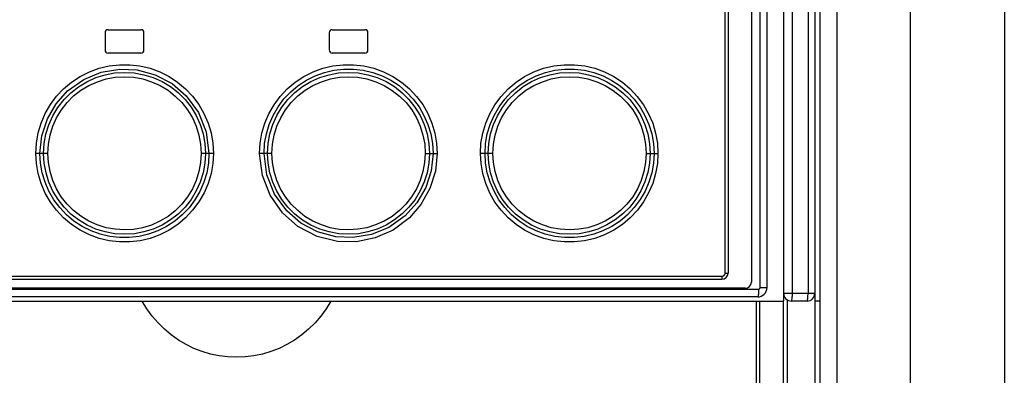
# Model space of a CAD drawing. Header units: millimetres. Extents: x 0 to 594, y 0 to 420.
# Tile 16 of 80: x 74.09 to 86.74, y 237.19 to 241.76. Entities that reach past the tile are written whole.
import ezdxf

# ---------------------------------------------------------------- set-up
doc = ezdxf.new("R2010")
doc.units = ezdxf.units.MM
doc.header["$LTSCALE"] = 32.67
doc.layers.get('0').update_dxf_attribs({"linetype": 'CONTINUOUS'})

msp = doc.modelspace()

# ---------------------------------------------------------------- linework, layer by layer
at = {"color": 7, "linetype": 'CONTINUOUS'}
for p, q in [((84.373, 264.343), (84.373, 174.003)), ((84.59, 264.343), (84.59, 174.003)), ((85.532, 264.343), (85.532, 174.003)), ((86.744, 264.343), (86.744, 174.003)), ((83.605, 238.317), (83.605, 264.221)), ((83.693, 238.317), (83.693, 264.221)), ((83.907, 238.143), (83.907, 264.243)), ((84.019, 238.243), (84.019, 264.243)), ((84.22, 264.243), (84.22, 238.243)), ((84.307, 264.243), (84.307, 174.003)), ((83.493, 264.061), (83.493, 238.388)), ((83.157, 238.503), (83.157, 263.963)), ((83.193, 263.963), (83.193, 238.503)), ((75.183, 241.593), (75.183, 241.373)), ((75.223, 241.633), (75.643, 241.633)), ((75.683, 241.373), (75.683, 241.593)), ((78.063, 241.593), (78.063, 241.373)), ((78.103, 241.633), (78.523, 241.633)), ((78.563, 241.373), (78.563, 241.593)), ((75.643, 241.333), (75.223, 241.333)), ((78.523, 241.333), (78.103, 241.333)), ((75.106, 241.137), (75.236, 241.168)), ((75.236, 241.168), (75.368, 241.183)), ((75.368, 241.183), (75.5, 241.183)), ((75.5, 241.183), (75.631, 241.168)), ((75.631, 241.168), (75.761, 241.137)), ((77.983, 241.137), (78.112, 241.168)), ((78.112, 241.168), (78.244, 241.183)), ((78.244, 241.183), (78.377, 241.183)), ((78.377, 241.183), (78.509, 241.168)), ((78.509, 241.168), (78.639, 241.137)), ((80.821, 241.137), (80.951, 241.168)), ((80.951, 241.168), (81.083, 241.183)), ((81.083, 241.183), (81.216, 241.183)), ((81.216, 241.183), (81.349, 241.168)), ((81.349, 241.168), (81.478, 241.137)), ((74.752, 240.959), (74.863, 241.032)), ((74.863, 241.032), (74.981, 241.092)), ((74.909, 240.995), (75.133, 241.087)), ((74.95, 240.965), (75.064, 241.017)), ((74.981, 241.092), (75.106, 241.137)), ((75.064, 241.017), (75.183, 241.054)), ((75.133, 241.087), (75.371, 241.127)), ((75.183, 241.054), (75.306, 241.077)), ((75.196, 241), (75.312, 241.021)), ((75.306, 241.077), (75.431, 241.085)), ((75.312, 241.021), (75.432, 241.028)), ((75.371, 241.127), (75.595, 241.117)), ((75.431, 241.085), (75.557, 241.078)), ((75.432, 241.028), (75.551, 241.021)), ((75.551, 241.021), (75.668, 241)), ((75.557, 241.078), (75.681, 241.055)), ((75.595, 241.117), (75.828, 241.054)), ((75.681, 241.055), (75.801, 241.018)), ((75.761, 241.137), (75.887, 241.091)), ((75.801, 241.018), (75.916, 240.966)), ((75.828, 241.054), (76.045, 240.94)), ((75.887, 241.091), (76.006, 241.031)), ((76.006, 241.031), (76.116, 240.959)), ((77.628, 240.958), (77.739, 241.031)), ((77.739, 241.031), (77.859, 241.091)), ((77.771, 240.984), (77.884, 241.041)), ((77.828, 240.966), (77.943, 241.017)), ((77.859, 241.091), (77.983, 241.137)), ((77.884, 241.041), (78.003, 241.084)), ((77.943, 241.017), (78.062, 241.055)), ((78.003, 241.084), (78.126, 241.113)), ((78.062, 241.055), (78.185, 241.077)), ((78.079, 241), (78.195, 241.021)), ((78.126, 241.113), (78.251, 241.127)), ((78.185, 241.077), (78.311, 241.085)), ((78.195, 241.021), (78.314, 241.028)), ((78.251, 241.127), (78.378, 241.127)), ((78.311, 241.085), (78.437, 241.077)), ((78.314, 241.028), (78.433, 241.021)), ((78.378, 241.127), (78.503, 241.112)), ((78.433, 241.021), (78.549, 241)), ((78.437, 241.077), (78.56, 241.055)), ((78.503, 241.112), (78.626, 241.083)), ((78.56, 241.055), (78.68, 241.017)), ((78.626, 241.083), (78.744, 241.04)), ((78.639, 241.137), (78.763, 241.092)), ((78.68, 241.017), (78.795, 240.966)), ((78.744, 241.04), (78.857, 240.983)), ((78.763, 241.092), (78.882, 241.032)), ((78.882, 241.032), (78.994, 240.959)), ((80.466, 240.958), (80.577, 241.031)), ((80.577, 241.031), (80.697, 241.092)), ((80.612, 240.984), (80.725, 241.041)), ((80.667, 240.966), (80.781, 241.017)), ((80.697, 241.092), (80.821, 241.137)), ((80.725, 241.041), (80.844, 241.084)), ((80.781, 241.017), (80.901, 241.055)), ((80.844, 241.084), (80.967, 241.113)), ((80.901, 241.055), (81.024, 241.077)), ((80.919, 241), (81.035, 241.021)), ((80.967, 241.113), (81.093, 241.127)), ((81.024, 241.077), (81.15, 241.085)), ((81.035, 241.021), (81.155, 241.028)), ((81.093, 241.127), (81.219, 241.127)), ((81.15, 241.085), (81.276, 241.077)), ((81.155, 241.028), (81.274, 241.021)), ((81.219, 241.127), (81.345, 241.112)), ((81.274, 241.021), (81.39, 241)), ((81.276, 241.077), (81.399, 241.054)), ((81.345, 241.112), (81.467, 241.083)), ((81.399, 241.054), (81.518, 241.017)), ((81.467, 241.083), (81.586, 241.039)), ((81.478, 241.137), (81.603, 241.091)), ((81.518, 241.017), (81.633, 240.965)), ((81.586, 241.039), (81.699, 240.982)), ((81.603, 241.091), (81.722, 241.031)), ((81.722, 241.031), (81.833, 240.957)), ((74.65, 240.873), (74.752, 240.959)), ((74.701, 240.846), (74.909, 240.995)), ((74.744, 240.823), (74.842, 240.9)), ((74.842, 240.9), (74.95, 240.965)), ((74.872, 240.854), (74.975, 240.916)), ((74.975, 240.916), (75.084, 240.965)), ((75.084, 240.965), (75.196, 241)), ((75.668, 241), (75.781, 240.965)), ((75.781, 240.965), (75.89, 240.915)), ((75.89, 240.915), (75.993, 240.854)), ((75.916, 240.966), (76.024, 240.901)), ((76.024, 240.901), (76.123, 240.824)), ((76.045, 240.94), (76.226, 240.784)), ((76.116, 240.959), (76.217, 240.874)), ((77.526, 240.872), (77.628, 240.958)), ((77.569, 240.834), (77.665, 240.915)), ((77.622, 240.824), (77.721, 240.901)), ((77.665, 240.915), (77.771, 240.984)), ((77.721, 240.901), (77.828, 240.966)), ((77.754, 240.854), (77.856, 240.916)), ((77.856, 240.916), (77.966, 240.965)), ((77.966, 240.965), (78.079, 241)), ((78.549, 241), (78.663, 240.964)), ((78.663, 240.964), (78.772, 240.915)), ((78.772, 240.915), (78.875, 240.853)), ((78.795, 240.966), (78.902, 240.901)), ((78.857, 240.983), (78.962, 240.914)), ((78.902, 240.901), (79.001, 240.823)), ((78.962, 240.914), (79.059, 240.832)), ((78.994, 240.959), (79.095, 240.873)), ((80.364, 240.872), (80.466, 240.958)), ((80.409, 240.834), (80.506, 240.915)), ((80.46, 240.823), (80.559, 240.901)), ((80.506, 240.915), (80.612, 240.984)), ((80.559, 240.901), (80.667, 240.966)), ((80.594, 240.854), (80.696, 240.916)), ((80.696, 240.916), (80.806, 240.965)), ((80.806, 240.965), (80.919, 241)), ((81.39, 241), (81.504, 240.964)), ((81.504, 240.964), (81.613, 240.915)), ((81.613, 240.915), (81.716, 240.853)), ((81.633, 240.965), (81.74, 240.9)), ((81.699, 240.982), (81.804, 240.913)), ((81.74, 240.9), (81.84, 240.823)), ((81.804, 240.913), (81.901, 240.832)), ((81.833, 240.957), (81.935, 240.872)), ((74.48, 240.67), (74.559, 240.777)), ((74.553, 240.68), (74.701, 240.846)), ((74.559, 240.777), (74.65, 240.873)), ((74.655, 240.734), (74.744, 240.823)), ((74.695, 240.697), (74.779, 240.781)), ((74.779, 240.781), (74.872, 240.854)), ((75.993, 240.854), (76.086, 240.78)), ((76.086, 240.78), (76.17, 240.696)), ((76.123, 240.824), (76.212, 240.735)), ((76.217, 240.874), (76.308, 240.778)), ((76.226, 240.784), (76.383, 240.568)), ((76.308, 240.778), (76.387, 240.67)), ((77.357, 240.669), (77.436, 240.775)), ((77.436, 240.775), (77.526, 240.872)), ((77.483, 240.743), (77.569, 240.834)), ((77.533, 240.735), (77.622, 240.824)), ((77.576, 240.697), (77.66, 240.781)), ((77.66, 240.781), (77.754, 240.854)), ((78.875, 240.853), (78.968, 240.78)), ((78.968, 240.78), (79.052, 240.696)), ((79.001, 240.823), (79.09, 240.734)), ((79.059, 240.832), (79.145, 240.741)), ((79.095, 240.873), (79.186, 240.776)), ((79.186, 240.776), (79.266, 240.67)), ((80.195, 240.669), (80.274, 240.776)), ((80.274, 240.776), (80.364, 240.872)), ((80.323, 240.742), (80.409, 240.834)), ((80.371, 240.735), (80.46, 240.823)), ((80.417, 240.697), (80.501, 240.781)), ((80.501, 240.781), (80.594, 240.854)), ((81.716, 240.853), (81.809, 240.779)), ((81.809, 240.779), (81.893, 240.695)), ((81.84, 240.823), (81.929, 240.734)), ((81.901, 240.832), (81.987, 240.74)), ((81.935, 240.872), (82.025, 240.775)), ((82.025, 240.775), (82.104, 240.668)), ((74.413, 240.554), (74.48, 240.67)), ((74.441, 240.486), (74.553, 240.68)), ((74.512, 240.527), (74.577, 240.635)), ((74.577, 240.635), (74.655, 240.734)), ((74.621, 240.603), (74.695, 240.697)), ((76.17, 240.696), (76.244, 240.602)), ((76.212, 240.735), (76.289, 240.637)), ((76.289, 240.637), (76.354, 240.529)), ((76.387, 240.67), (76.454, 240.554)), ((77.29, 240.553), (77.357, 240.669)), ((77.344, 240.532), (77.407, 240.642)), ((77.39, 240.528), (77.456, 240.636)), ((77.407, 240.642), (77.483, 240.743)), ((77.456, 240.636), (77.533, 240.735)), ((77.502, 240.603), (77.576, 240.697)), ((79.052, 240.696), (79.125, 240.602)), ((79.09, 240.734), (79.167, 240.636)), ((79.145, 240.741), (79.22, 240.64)), ((79.167, 240.636), (79.233, 240.528)), ((79.22, 240.64), (79.283, 240.531)), ((79.266, 240.67), (79.332, 240.554)), ((80.128, 240.553), (80.195, 240.669)), ((80.184, 240.532), (80.248, 240.642)), ((80.228, 240.527), (80.293, 240.635)), ((80.248, 240.642), (80.323, 240.742)), ((80.293, 240.635), (80.371, 240.735)), ((80.343, 240.603), (80.417, 240.697)), ((81.893, 240.695), (81.966, 240.601)), ((81.929, 240.734), (82.006, 240.635)), ((81.987, 240.74), (82.062, 240.639)), ((82.062, 240.639), (82.124, 240.53)), ((82.104, 240.668), (82.17, 240.553)), ((74.361, 240.432), (74.413, 240.554)), ((74.46, 240.412), (74.512, 240.527)), ((74.56, 240.501), (74.621, 240.603)), ((76.244, 240.602), (76.305, 240.5)), ((76.354, 240.529), (76.406, 240.414)), ((76.383, 240.568), (76.482, 240.321)), ((76.454, 240.554), (76.507, 240.432)), ((77.238, 240.43), (77.29, 240.553)), ((77.293, 240.416), (77.344, 240.532)), ((77.338, 240.413), (77.39, 240.528)), ((77.441, 240.501), (77.502, 240.603)), ((79.125, 240.602), (79.186, 240.5)), ((79.233, 240.528), (79.284, 240.414)), ((79.283, 240.531), (79.333, 240.415)), ((79.332, 240.554), (79.385, 240.432)), ((80.076, 240.431), (80.128, 240.553)), ((80.134, 240.416), (80.184, 240.532)), ((80.176, 240.413), (80.228, 240.527)), ((80.281, 240.501), (80.343, 240.603)), ((81.966, 240.601), (82.027, 240.499)), ((82.006, 240.635), (82.071, 240.528)), ((82.071, 240.528), (82.122, 240.413)), ((82.124, 240.53), (82.174, 240.415)), ((82.17, 240.553), (82.223, 240.43)), ((74.323, 240.305), (74.361, 240.432)), ((74.37, 240.268), (74.441, 240.486)), ((74.423, 240.292), (74.46, 240.412)), ((74.475, 240.278), (74.511, 240.392)), ((74.511, 240.392), (74.56, 240.501)), ((76.305, 240.5), (76.354, 240.392)), ((76.354, 240.392), (76.389, 240.277)), ((76.406, 240.414), (76.444, 240.294)), ((76.507, 240.432), (76.545, 240.305)), ((77.2, 240.303), (77.238, 240.43)), ((77.257, 240.295), (77.293, 240.416)), ((77.301, 240.293), (77.338, 240.413)), ((77.356, 240.278), (77.392, 240.393)), ((77.392, 240.393), (77.441, 240.501)), ((79.186, 240.5), (79.235, 240.391)), ((79.235, 240.391), (79.27, 240.277)), ((79.284, 240.414), (79.322, 240.294)), ((79.333, 240.415), (79.369, 240.295)), ((79.385, 240.432), (79.422, 240.304)), ((80.038, 240.303), (80.076, 240.431)), ((80.097, 240.295), (80.134, 240.416)), ((80.139, 240.293), (80.176, 240.413)), ((80.197, 240.278), (80.233, 240.392)), ((80.233, 240.392), (80.281, 240.501)), ((82.027, 240.499), (82.076, 240.391)), ((82.076, 240.391), (82.111, 240.277)), ((82.122, 240.413), (82.159, 240.293)), ((82.174, 240.415), (82.21, 240.294)), ((82.223, 240.43), (82.26, 240.303)), ((74.3, 240.174), (74.323, 240.305)), ((74.346, 240.043), (74.37, 240.268)), ((74.401, 240.169), (74.423, 240.292)), ((74.454, 240.161), (74.475, 240.278)), ((76.389, 240.277), (76.411, 240.16)), ((76.444, 240.294), (76.467, 240.17)), ((76.482, 240.321), (76.518, 240.043)), ((76.545, 240.305), (76.567, 240.175)), ((77.178, 240.173), (77.2, 240.303)), ((77.234, 240.17), (77.257, 240.295)), ((77.278, 240.17), (77.301, 240.293)), ((77.335, 240.162), (77.356, 240.278)), ((79.27, 240.277), (79.292, 240.16)), ((79.322, 240.294), (79.345, 240.17)), ((79.369, 240.295), (79.392, 240.17)), ((79.422, 240.304), (79.445, 240.174)), ((80.015, 240.173), (80.038, 240.303)), ((80.075, 240.17), (80.097, 240.295)), ((80.116, 240.17), (80.139, 240.293)), ((80.176, 240.162), (80.197, 240.278)), ((82.111, 240.277), (82.132, 240.16)), ((82.159, 240.293), (82.182, 240.17)), ((82.21, 240.294), (82.232, 240.17)), ((82.26, 240.303), (82.283, 240.173)), ((74.293, 240.043), (74.3, 240.174)), ((74.393, 240.043), (74.401, 240.169)), ((74.447, 240.043), (74.454, 240.161)), ((76.411, 240.16), (76.418, 240.043)), ((76.467, 240.17), (76.475, 240.043)), ((76.567, 240.175), (76.575, 240.043)), ((77.17, 240.043), (77.178, 240.173)), ((77.227, 240.043), (77.234, 240.17)), ((77.271, 240.043), (77.278, 240.17)), ((77.328, 240.043), (77.335, 240.162)), ((79.292, 240.16), (79.299, 240.043)), ((79.345, 240.17), (79.352, 240.043)), ((79.392, 240.17), (79.399, 240.043)), ((79.445, 240.174), (79.453, 240.043)), ((80.008, 240.043), (80.015, 240.173)), ((80.068, 240.043), (80.075, 240.17)), ((80.109, 240.043), (80.116, 240.17)), ((80.169, 240.043), (80.176, 240.162)), ((82.132, 240.16), (82.139, 240.043)), ((82.182, 240.17), (82.19, 240.043)), ((82.232, 240.17), (82.24, 240.043)), ((82.283, 240.173), (82.29, 240.043)), ((74.3, 239.913), (74.293, 240.043)), ((74.447, 240.043), (74.293, 240.043)), ((74.354, 239.916), (74.346, 240.043)), ((74.401, 239.917), (74.393, 240.043)), ((74.454, 239.926), (74.447, 240.043)), ((76.418, 240.043), (76.411, 239.925)), ((76.575, 240.043), (76.418, 240.043)), ((76.475, 240.043), (76.467, 239.917)), ((76.518, 240.043), (76.511, 239.917)), ((76.575, 240.043), (76.568, 239.914)), ((77.207, 239.757), (77.17, 240.043)), ((77.328, 240.043), (77.17, 240.043)), ((77.263, 239.766), (77.227, 240.043)), ((77.278, 239.917), (77.271, 240.043)), ((77.335, 239.926), (77.328, 240.043)), ((79.299, 240.043), (79.291, 239.925)), ((79.299, 240.043), (79.453, 240.043)), ((79.352, 240.043), (79.345, 239.917)), ((79.399, 240.043), (79.376, 239.82)), ((79.453, 240.043), (79.429, 239.813)), ((80.016, 239.913), (80.008, 240.043)), ((80.169, 240.043), (80.008, 240.043)), ((80.075, 239.916), (80.068, 240.043)), ((80.116, 239.917), (80.109, 240.043)), ((80.176, 239.926), (80.169, 240.043)), ((82.139, 240.043), (82.132, 239.925)), ((82.139, 240.043), (82.29, 240.043)), ((82.19, 240.043), (82.182, 239.918)), ((82.24, 240.043), (82.232, 239.917)), ((82.29, 240.043), (82.283, 239.913)), ((74.323, 239.782), (74.3, 239.913)), ((74.376, 239.792), (74.354, 239.916)), ((74.424, 239.793), (74.401, 239.917)), ((74.475, 239.81), (74.454, 239.926)), ((76.411, 239.925), (76.389, 239.808)), ((76.467, 239.917), (76.444, 239.794)), ((76.511, 239.917), (76.489, 239.792)), ((76.568, 239.914), (76.545, 239.784)), ((77.301, 239.793), (77.278, 239.917)), ((77.356, 239.809), (77.335, 239.926)), ((79.291, 239.925), (79.27, 239.809)), ((79.345, 239.917), (79.322, 239.794)), ((80.038, 239.783), (80.016, 239.913)), ((80.097, 239.792), (80.075, 239.916)), ((80.139, 239.793), (80.116, 239.917)), ((80.197, 239.809), (80.176, 239.926)), ((82.132, 239.925), (82.111, 239.809)), ((82.182, 239.918), (82.16, 239.795)), ((82.232, 239.917), (82.21, 239.793)), ((82.283, 239.913), (82.26, 239.784)), ((74.361, 239.655), (74.323, 239.782)), ((74.412, 239.671), (74.376, 239.792)), ((74.461, 239.673), (74.424, 239.793)), ((74.51, 239.696), (74.475, 239.81)), ((76.389, 239.808), (76.354, 239.694)), ((76.444, 239.794), (76.407, 239.674)), ((76.489, 239.792), (76.452, 239.671)), ((76.545, 239.784), (76.507, 239.657)), ((77.306, 239.504), (77.207, 239.757)), ((77.363, 239.517), (77.263, 239.766)), ((77.339, 239.672), (77.301, 239.793)), ((77.391, 239.695), (77.356, 239.809)), ((79.27, 239.809), (79.235, 239.694)), ((79.322, 239.794), (79.285, 239.675)), ((79.376, 239.82), (79.305, 239.603)), ((79.429, 239.813), (79.359, 239.589)), ((80.076, 239.655), (80.038, 239.783)), ((80.134, 239.671), (80.097, 239.792)), ((80.177, 239.673), (80.139, 239.793)), ((80.232, 239.695), (80.197, 239.809)), ((82.111, 239.809), (82.075, 239.695)), ((82.16, 239.795), (82.123, 239.675)), ((82.21, 239.793), (82.174, 239.673)), ((82.26, 239.784), (82.223, 239.657)), ((74.413, 239.532), (74.361, 239.655)), ((74.462, 239.556), (74.412, 239.671)), ((74.513, 239.558), (74.461, 239.673)), ((74.559, 239.587), (74.51, 239.696)), ((76.354, 239.694), (76.305, 239.585)), ((76.407, 239.674), (76.355, 239.559)), ((76.452, 239.671), (76.402, 239.554)), ((76.507, 239.657), (76.455, 239.534)), ((77.391, 239.557), (77.339, 239.672)), ((77.44, 239.586), (77.391, 239.695)), ((79.235, 239.694), (79.186, 239.586)), ((79.285, 239.675), (79.233, 239.56)), ((80.128, 239.533), (80.076, 239.655)), ((80.184, 239.555), (80.134, 239.671)), ((80.229, 239.558), (80.177, 239.673)), ((80.281, 239.587), (80.232, 239.695)), ((82.075, 239.695), (82.027, 239.587)), ((82.123, 239.675), (82.071, 239.561)), ((82.174, 239.673), (82.125, 239.557)), ((82.223, 239.657), (82.171, 239.535)), ((74.48, 239.417), (74.413, 239.532)), ((74.525, 239.447), (74.462, 239.556)), ((74.578, 239.451), (74.513, 239.558)), ((74.62, 239.485), (74.559, 239.587)), ((76.305, 239.585), (76.243, 239.484)), ((76.355, 239.559), (76.29, 239.451)), ((76.402, 239.554), (76.338, 239.445)), ((76.455, 239.534), (76.389, 239.418)), ((77.465, 239.277), (77.306, 239.504)), ((77.52, 239.302), (77.363, 239.517)), ((77.456, 239.45), (77.391, 239.557)), ((77.502, 239.484), (77.44, 239.586)), ((79.186, 239.586), (79.124, 239.484)), ((79.233, 239.56), (79.168, 239.451)), ((79.305, 239.603), (79.191, 239.405)), ((79.359, 239.589), (79.243, 239.384)), ((80.195, 239.417), (80.128, 239.533)), ((80.247, 239.447), (80.184, 239.555)), ((80.294, 239.45), (80.229, 239.558)), ((80.343, 239.485), (80.281, 239.587)), ((82.027, 239.587), (81.966, 239.485)), ((82.071, 239.561), (82.006, 239.453)), ((82.125, 239.557), (82.062, 239.448)), ((82.171, 239.535), (82.105, 239.419)), ((74.559, 239.311), (74.48, 239.417)), ((74.6, 239.346), (74.525, 239.447)), ((74.655, 239.352), (74.578, 239.451)), ((74.694, 239.391), (74.62, 239.485)), ((74.777, 239.307), (74.694, 239.391)), ((76.169, 239.389), (76.085, 239.305)), ((76.243, 239.484), (76.169, 239.389)), ((76.29, 239.451), (76.212, 239.352)), ((76.338, 239.445), (76.263, 239.344)), ((76.389, 239.418), (76.309, 239.311)), ((77.534, 239.351), (77.456, 239.45)), ((77.575, 239.39), (77.502, 239.484)), ((77.659, 239.306), (77.575, 239.39)), ((79.051, 239.39), (78.967, 239.306)), ((79.191, 239.405), (79.042, 239.238)), ((79.124, 239.484), (79.051, 239.39)), ((79.168, 239.451), (79.09, 239.352)), ((79.243, 239.384), (79.095, 239.213)), ((80.274, 239.311), (80.195, 239.417)), ((80.322, 239.346), (80.247, 239.447)), ((80.371, 239.352), (80.294, 239.45)), ((80.416, 239.391), (80.343, 239.485)), ((80.5, 239.307), (80.416, 239.391)), ((81.892, 239.391), (81.808, 239.307)), ((81.966, 239.485), (81.892, 239.391)), ((82.006, 239.453), (81.929, 239.353)), ((82.062, 239.448), (81.987, 239.347)), ((82.105, 239.419), (82.026, 239.312)), ((74.65, 239.214), (74.559, 239.311)), ((74.686, 239.254), (74.6, 239.346)), ((74.744, 239.263), (74.655, 239.352)), ((74.783, 239.173), (74.686, 239.254)), ((74.843, 239.186), (74.744, 239.263)), ((74.871, 239.234), (74.777, 239.307)), ((76.085, 239.305), (75.992, 239.232)), ((76.123, 239.263), (76.024, 239.186)), ((76.176, 239.252), (76.08, 239.172)), ((76.212, 239.352), (76.123, 239.263)), ((76.263, 239.344), (76.176, 239.252)), ((76.309, 239.311), (76.219, 239.214)), ((77.663, 239.103), (77.465, 239.277)), ((77.701, 239.147), (77.52, 239.302)), ((77.622, 239.263), (77.534, 239.351)), ((77.722, 239.185), (77.622, 239.263)), ((77.752, 239.233), (77.659, 239.306)), ((78.967, 239.306), (78.873, 239.233)), ((79.002, 239.264), (78.903, 239.186)), ((79.09, 239.352), (79.002, 239.264)), ((80.365, 239.214), (80.274, 239.311)), ((80.408, 239.254), (80.322, 239.346)), ((80.46, 239.263), (80.371, 239.352)), ((80.505, 239.173), (80.408, 239.254)), ((80.559, 239.186), (80.46, 239.263)), ((80.593, 239.234), (80.5, 239.307)), ((81.808, 239.307), (81.715, 239.234)), ((81.84, 239.265), (81.742, 239.187)), ((81.9, 239.254), (81.803, 239.173)), ((81.929, 239.353), (81.84, 239.265)), ((81.987, 239.347), (81.9, 239.254)), ((82.026, 239.312), (81.935, 239.215)), ((74.752, 239.128), (74.65, 239.214)), ((74.863, 239.055), (74.752, 239.128)), ((74.889, 239.104), (74.783, 239.173)), ((74.951, 239.121), (74.843, 239.186)), ((74.973, 239.172), (74.871, 239.234)), ((75.065, 239.069), (74.951, 239.121)), ((75.083, 239.122), (74.973, 239.172)), ((75.196, 239.087), (75.083, 239.122)), ((75.779, 239.121), (75.666, 239.086)), ((75.889, 239.17), (75.779, 239.121)), ((75.917, 239.121), (75.802, 239.069)), ((75.992, 239.232), (75.889, 239.17)), ((76.024, 239.186), (75.917, 239.121)), ((76.08, 239.172), (75.974, 239.103)), ((76.117, 239.129), (76.006, 239.055)), ((76.219, 239.214), (76.117, 239.129)), ((77.916, 239.033), (77.701, 239.147)), ((77.83, 239.12), (77.722, 239.185)), ((77.855, 239.171), (77.752, 239.233)), ((77.944, 239.069), (77.83, 239.12)), ((77.964, 239.122), (77.855, 239.171)), ((78.078, 239.087), (77.964, 239.122)), ((78.661, 239.122), (78.549, 239.087)), ((78.771, 239.171), (78.661, 239.122)), ((78.796, 239.121), (78.681, 239.07)), ((78.873, 239.233), (78.771, 239.171)), ((78.903, 239.186), (78.796, 239.121)), ((79.042, 239.238), (78.833, 239.09)), ((79.095, 239.213), (78.887, 239.057)), ((80.466, 239.128), (80.365, 239.214)), ((80.577, 239.055), (80.466, 239.128)), ((80.61, 239.104), (80.505, 239.173)), ((80.667, 239.121), (80.559, 239.186)), ((80.696, 239.171), (80.593, 239.234)), ((80.782, 239.069), (80.667, 239.121)), ((80.805, 239.122), (80.696, 239.171)), ((80.918, 239.087), (80.805, 239.122)), ((81.503, 239.122), (81.391, 239.087)), ((81.612, 239.171), (81.503, 239.122)), ((81.634, 239.122), (81.52, 239.07)), ((81.715, 239.234), (81.612, 239.171)), ((81.742, 239.187), (81.634, 239.122)), ((81.803, 239.173), (81.697, 239.103)), ((81.833, 239.129), (81.722, 239.056)), ((81.935, 239.215), (81.833, 239.129)), ((74.982, 238.995), (74.863, 239.055)), ((75.002, 239.047), (74.889, 239.104)), ((75.107, 238.949), (74.982, 238.995)), ((75.12, 239.004), (75.002, 239.047)), ((75.185, 239.032), (75.065, 239.069)), ((75.242, 238.974), (75.12, 239.004)), ((75.308, 239.009), (75.185, 239.032)), ((75.312, 239.066), (75.196, 239.087)), ((75.434, 239.002), (75.308, 239.009)), ((75.431, 239.058), (75.312, 239.066)), ((75.55, 239.065), (75.431, 239.058)), ((75.56, 239.009), (75.434, 239.002)), ((75.666, 239.086), (75.55, 239.065)), ((75.683, 239.032), (75.56, 239.009)), ((75.742, 239.003), (75.62, 238.974)), ((75.802, 239.069), (75.683, 239.032)), ((75.861, 239.046), (75.742, 239.003)), ((75.887, 238.995), (75.762, 238.949)), ((75.974, 239.103), (75.861, 239.046)), ((76.006, 239.055), (75.887, 238.995)), ((77.909, 238.975), (77.663, 239.103)), ((78.148, 238.97), (77.916, 239.033)), ((78.064, 239.032), (77.944, 239.069)), ((78.188, 239.009), (78.064, 239.032)), ((78.194, 239.065), (78.078, 239.087)), ((78.314, 239.002), (78.188, 239.009)), ((78.313, 239.058), (78.194, 239.065)), ((78.433, 239.066), (78.313, 239.058)), ((78.439, 239.01), (78.314, 239.002)), ((78.607, 238.998), (78.369, 238.959)), ((78.549, 239.087), (78.433, 239.066)), ((78.562, 239.032), (78.439, 239.01)), ((78.681, 239.07), (78.562, 239.032)), ((78.833, 239.09), (78.607, 238.998)), ((78.887, 239.057), (78.656, 238.955)), ((80.696, 238.995), (80.577, 239.055)), ((80.723, 239.047), (80.61, 239.104)), ((80.822, 238.949), (80.696, 238.995)), ((80.842, 239.003), (80.723, 239.047)), ((80.902, 239.032), (80.782, 239.069)), ((80.965, 238.974), (80.842, 239.003)), ((81.026, 239.009), (80.902, 239.032)), ((81.034, 239.066), (80.918, 239.087)), ((81.152, 239.002), (81.026, 239.009)), ((81.154, 239.058), (81.034, 239.066)), ((81.277, 239.01), (81.152, 239.002)), ((81.274, 239.066), (81.154, 239.058)), ((81.391, 239.087), (81.274, 239.066)), ((81.401, 239.033), (81.277, 239.01)), ((81.465, 239.003), (81.342, 238.974)), ((81.52, 239.07), (81.401, 239.033)), ((81.584, 239.047), (81.465, 239.003)), ((81.603, 238.996), (81.478, 238.95)), ((81.697, 239.103), (81.584, 239.047)), ((81.722, 239.056), (81.603, 238.996)), ((75.236, 238.919), (75.107, 238.949)), ((75.368, 238.903), (75.236, 238.919)), ((75.368, 238.96), (75.242, 238.974)), ((75.494, 238.96), (75.368, 238.96)), ((75.501, 238.903), (75.368, 238.903)), ((75.62, 238.974), (75.494, 238.96)), ((75.633, 238.919), (75.501, 238.903)), ((75.762, 238.949), (75.633, 238.919)), ((78.17, 238.91), (77.909, 238.975)), ((78.369, 238.959), (78.148, 238.97)), ((78.414, 238.906), (78.17, 238.91)), ((78.656, 238.955), (78.414, 238.906)), ((80.951, 238.919), (80.822, 238.949)), ((81.083, 238.903), (80.951, 238.919)), ((81.09, 238.96), (80.965, 238.974)), ((81.216, 238.903), (81.083, 238.903)), ((81.216, 238.96), (81.09, 238.96)), ((81.342, 238.974), (81.216, 238.96)), ((81.348, 238.919), (81.216, 238.903)), ((81.478, 238.95), (81.348, 238.919)), ((83.137, 238.469), (83.152, 238.483)), ((83.152, 238.483), (83.157, 238.503)), ((83.157, 238.503), (83.193, 238.503)), ((70.628, 238.463), (83.117, 238.463)), ((70.633, 238.423), (83.113, 238.423)), ((83.113, 238.423), (83.115, 238.429)), ((83.115, 238.429), (83.117, 238.444)), ((83.117, 238.463), (83.137, 238.469)), ((83.117, 238.444), (83.117, 238.463)), ((70.201, 238.297), (83.585, 238.297)), ((83.413, 238.308), (70.333, 238.308)), ((83.582, 238.233), (83.58, 238.221)), ((83.583, 238.247), (83.582, 238.233)), ((83.584, 238.263), (83.583, 238.247)), ((83.585, 238.297), (83.584, 238.28)), ((83.584, 238.28), (83.584, 238.263)), ((83.585, 238.297), (83.587, 238.298)), ((83.587, 238.298), (83.59, 238.298)), ((83.59, 238.298), (83.593, 238.299)), ((83.593, 238.299), (83.595, 238.301)), ((83.595, 238.301), (83.598, 238.302)), ((83.598, 238.302), (83.6, 238.304)), ((83.6, 238.304), (83.602, 238.307)), ((83.602, 238.307), (83.603, 238.309)), ((83.603, 238.309), (83.604, 238.312)), ((83.604, 238.314), (83.605, 238.317)), ((83.604, 238.312), (83.604, 238.314)), ((83.605, 238.317), (83.693, 238.317)), ((83.907, 238.243), (84.307, 238.243)), ((84.019, 238.228), (84.019, 238.243)), ((84.22, 238.228), (84.22, 238.243)), ((69.843, 238.143), (83.907, 238.143)), ((83.573, 238.197), (70.213, 238.197)), ((75.72, 238.045), (75.66, 238.143)), ((78.085, 238.143), (78.025, 238.045)), ((83.557, 176.053), (83.557, 238.143)), ((83.575, 238.199), (83.573, 238.197)), ((83.577, 238.203), (83.575, 238.199)), ((83.579, 238.211), (83.577, 238.203)), ((83.58, 238.221), (83.579, 238.211)), ((83.602, 176.003), (83.602, 238.143)), ((83.902, 238.143), (83.902, 175.603)), ((83.952, 238.159), (83.952, 174.003)), ((84.007, 238.143), (84.009, 238.145)), ((84.207, 238.143), (84.007, 238.143)), ((84.009, 238.145), (84.011, 238.148)), ((84.011, 238.148), (84.012, 238.154)), ((84.012, 238.154), (84.014, 238.162)), ((84.014, 238.162), (84.016, 238.173)), ((84.016, 238.173), (84.017, 238.185)), ((84.017, 238.185), (84.018, 238.198)), ((84.018, 238.198), (84.019, 238.212)), ((84.019, 238.212), (84.019, 238.228)), ((84.207, 238.143), (84.209, 238.145)), ((84.209, 238.145), (84.211, 238.148)), ((84.211, 238.148), (84.213, 238.154)), ((84.213, 238.154), (84.214, 238.162)), ((84.214, 238.162), (84.216, 238.173)), ((84.216, 238.173), (84.217, 238.185)), ((84.217, 238.185), (84.218, 238.198)), ((84.218, 238.198), (84.219, 238.212)), ((84.219, 238.212), (84.22, 238.228)), ((84.373, 238.143), (84.307, 238.143)), ((75.788, 237.951), (75.72, 238.045)), ((78.025, 238.045), (77.957, 237.951)), ((75.864, 237.864), (75.788, 237.951)), ((75.946, 237.782), (75.864, 237.864)), ((77.882, 237.864), (77.8, 237.782)), ((77.957, 237.951), (77.882, 237.864)), ((76.034, 237.708), (75.946, 237.782)), ((77.8, 237.782), (77.711, 237.708)), ((76.127, 237.642), (76.034, 237.708)), ((76.224, 237.585), (76.127, 237.642)), ((77.618, 237.642), (77.521, 237.585)), ((77.711, 237.708), (77.618, 237.642)), ((76.326, 237.535), (76.224, 237.585)), ((76.432, 237.494), (76.326, 237.535)), ((76.539, 237.462), (76.432, 237.494)), ((77.314, 237.494), (77.206, 237.462)), ((77.419, 237.535), (77.314, 237.494)), ((77.521, 237.585), (77.419, 237.535)), ((76.649, 237.439), (76.539, 237.462)), ((76.761, 237.425), (76.649, 237.439)), ((76.873, 237.421), (76.761, 237.425)), ((76.984, 237.425), (76.873, 237.421)), ((77.096, 237.439), (76.984, 237.425)), ((77.206, 237.462), (77.096, 237.439))]:
    msp.add_line(p, q, dxfattribs=at)
for centre, radius, start, end in [((75.223, 241.593), 0.04, 90, 180), ((75.643, 241.593), 0.04, 0, 90), ((78.103, 241.593), 0.04, 90, 180), ((78.523, 241.593), 0.04, 0, 90), ((75.223, 241.373), 0.04, 180, 270), ((75.643, 241.373), 0.04, 270, 360), ((78.103, 241.373), 0.04, 180, 270), ((78.523, 241.373), 0.04, 270, 360), ((83.113, 238.503), 0.08, 270, 360), ((83.413, 238.388), 0.08, 270, 360), ((83.573, 238.317), 0.12, 269.9999, 360), ((84.007, 238.243), 0.1, 180, 270), ((84.207, 238.243), 0.1, 270, 360)]:
    msp.add_arc(centre, radius, start, end, dxfattribs=at)

doc.saveas('drawing.dxf')
